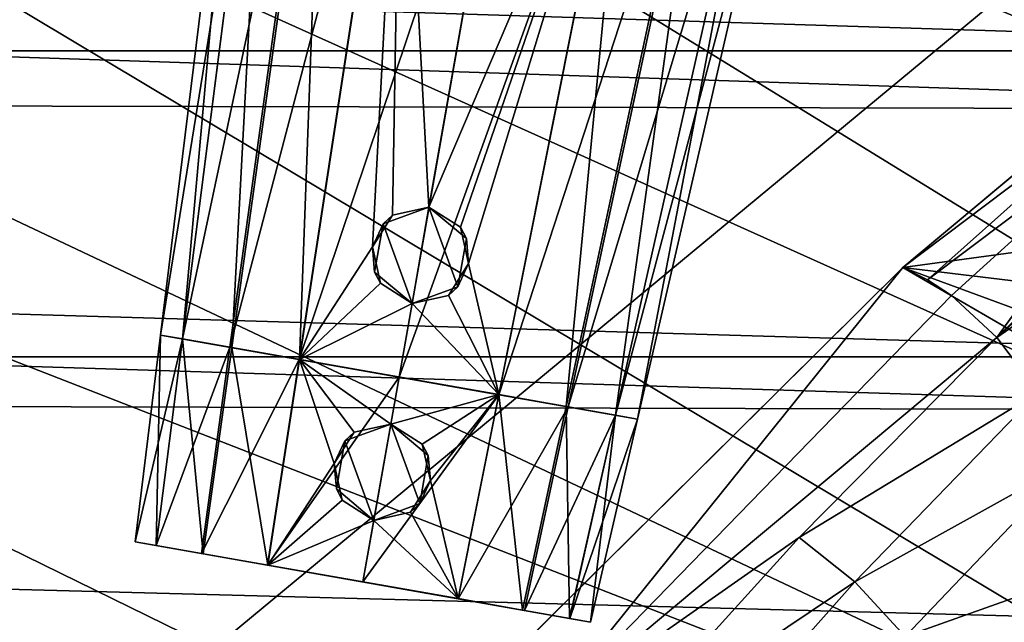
# Model space of a CAD drawing. Header units: metres. Extents: x -1004 to 0, y -708 to 0.
# Tile 95 of 123: x -204 to -123, y -155 to -106. Entities that reach past the tile are written whole.
import ezdxf

# ---------------------------------------------------------------- set-up
doc = ezdxf.new("R2010")
doc.units = ezdxf.units.M

msp = doc.modelspace()

# ---------------------------------------------------------------- linework, layer by layer
at = {"layer": 'top'}
for points in [[(-248.615372, -112.011162, 661.810242), (-192.610825, -87.446632, 662.452759), (-561.725708, -104.741089, 662.000549)], [(-248.615372, -112.011162, 661.810242), (-214.655594, -104.381912, 662.009888), (-192.610825, -87.446632, 662.452759)]]:
    msp.add_3dface(points, dxfattribs=at)
at = {"layer": 'top01'}
for points in [[(-131.362518, -126.032402, 661.173096), (-92.421669, -93.462975, 662.19281), (-92.553162, -93.56337, 628.322876)], [(-131.362518, -126.032402, 661.173096), (-73.810669, -118.203377, 662.680176), (-92.421669, -93.462975, 662.19281)], [(-131.362335, -126.032669, 628.322815), (-131.362518, -126.032402, 661.173096), (-92.553162, -93.56337, 628.322876)], [(-131.362335, -126.032669, 628.322815), (-92.553162, -93.56337, 628.322876), (-110.860413, -110.569427, 612.19751)], [(-90.030281, -98.677521, 579.972656), (-123.679367, -131.74115, 564.199707), (-109.442665, -112.06665, 596.109009)], [(-90.030281, -98.677521, 579.972656), (-89.343918, -101.169235, 563.981506), (-123.679367, -131.74115, 564.199707)], [(-89.343918, -101.169235, 563.981506), (-88.384567, -107.338272, 532.275879), (-123.679367, -131.74115, 564.199707)], [(-123.679367, -131.74115, 564.199707), (-88.384567, -107.338272, 532.275879), (-120.310997, -136.253616, 532.458923)], [(-129.359299, -127.036476, 612.237427), (-131.362335, -126.032669, 628.322815), (-110.860413, -110.569427, 612.19751)], [(-110.860413, -110.569427, 612.19751), (-109.442665, -112.06665, 596.109009), (-129.359299, -127.036476, 612.237427)], [(-109.442665, -112.06665, 596.109009), (-127.403709, -128.324387, 596.181824), (-129.359299, -127.036476, 612.237427)], [(-109.442665, -112.06665, 596.109009), (-123.679367, -131.74115, 564.199707), (-127.403709, -128.324387, 596.181824)], [(-131.362518, -126.032402, 661.173096), (-74.484612, -132.885864, 662.662537), (-73.810669, -118.203377, 662.680176)], [(-167.297272, -161.656906, 628.322815), (-167.226578, -161.581223, 660.234009), (-131.362335, -126.032669, 628.322815)], [(-131.362335, -126.032669, 628.322815), (-161.207809, -163.052963, 596.327454), (-167.297272, -161.656906, 628.322815)], [(-167.226578, -161.581223, 660.234009), (-131.362518, -126.032402, 661.173096), (-131.362335, -126.032669, 628.322815)], [(-69.684868, -161.822006, 662.788147), (-131.362518, -126.032402, 661.173096), (-167.226578, -161.581223, 660.234009)], [(-127.403709, -128.324387, 596.181824), (-161.207809, -163.052963, 596.327454), (-131.362335, -126.032669, 628.322815)], [(-69.684868, -161.822006, 662.788147), (-73.041176, -147.512085, 662.700317), (-131.362518, -126.032402, 661.173096)], [(-73.041176, -147.512085, 662.700317), (-74.484612, -132.885864, 662.662537), (-131.362518, -126.032402, 661.173096)], [(-129.359299, -127.036476, 612.237427), (-127.403709, -128.324387, 596.181824), (-131.362335, -126.032669, 628.322815)], [(-123.679367, -131.74115, 564.199707), (-161.207809, -163.052963, 596.327454), (-127.403709, -128.324387, 596.181824)], [(-161.207809, -163.052963, 596.327454), (-123.679367, -131.74115, 564.199707), (-139.850632, -148.10556, 564.308838)], [(-139.850632, -148.10556, 564.308838), (-123.679367, -131.74115, 564.199707), (-120.310997, -136.253616, 532.458923)], [(-120.310997, -136.253616, 532.458923), (-135.308334, -151.731903, 532.550476), (-139.850632, -148.10556, 564.308838)], [(-120.310997, -136.253616, 532.458923), (-117.47451, -141.835236, 501.049255), (-135.308334, -151.731903, 532.550476)], [(-117.47451, -141.835236, 501.049255), (-131.17894, -156.188416, 501.049255), (-135.308334, -151.731903, 532.550476)], [(-118.373405, -151.642166, 470.991943), (-131.17894, -156.188416, 501.049255), (-117.47451, -141.835236, 501.049255)], [(-155.316925, -165.149384, 564.417969), (-161.207809, -163.052963, 596.327454), (-139.850632, -148.10556, 564.308838)], [(-135.308334, -151.731903, 532.550476), (-155.316925, -165.149384, 564.417969), (-139.850632, -148.10556, 564.308838)], [(-135.308334, -151.731903, 532.550476), (-149.62262, -167.851547, 532.642029), (-155.316925, -165.149384, 564.417969)], [(-135.308334, -151.731903, 532.550476), (-131.17894, -156.188416, 501.049255), (-149.62262, -167.851547, 532.642029)], [(-128.405945, -171.552017, 442.875641), (-143.705566, -180.003922, 472.123138), (-118.373405, -151.642166, 470.991943)], [(-143.705566, -180.003922, 472.123138), (-131.17894, -156.188416, 501.049255), (-118.373405, -151.642166, 470.991943)], [(-116.972603, -159.508804, 441.937164), (-128.405945, -171.552017, 442.875641), (-118.373405, -151.642166, 470.991943)]]:
    msp.add_3dface(points, dxfattribs=at)
at = {"layer": 'top0123410'}
for points in [[(-61.497997, -80.844612, 2094.340576), (-942.551392, -80.844574, 2094.340576), (-71.917648, -108.310623, 2112.649414)], [(-942.551392, -80.844574, 2094.340576), (-932.131714, -108.310646, 2112.649414), (-71.917648, -108.310623, 2112.649414)], [(-929.595459, -111.251724, 2111.123535), (-939.832214, -84.262329, 2093.132324), (-75.315742, -113.109207, 2112.361572)], [(-939.832214, -84.262329, 2093.132324), (-64.764374, -86.017784, 2094.30249), (-75.315742, -113.109207, 2112.361572)], [(-71.917648, -108.310623, 2112.649414), (-932.131714, -108.310646, 2112.649414), (-85.591209, -133.342072, 2129.335449)], [(-932.131714, -108.310646, 2112.649414), (-918.45813, -133.342072, 2129.335449), (-85.591209, -133.342072, 2129.335449)], [(-916.262817, -135.652328, 2127.388916), (-929.595459, -111.251724, 2111.123535), (-89.123558, -137.687225, 2128.745361)], [(-929.595459, -111.251724, 2111.123535), (-75.315742, -113.109207, 2112.361572), (-89.123558, -137.687225, 2128.745361)], [(-85.591209, -133.342072, 2129.335449), (-918.45813, -133.342072, 2129.335449), (-102.249931, -155.053757, 2143.80835)], [(-918.45813, -133.342072, 2129.335449), (-121.211586, -172.413788, 2155.380371), (-102.249931, -155.053757, 2143.80835)], [(-918.45813, -133.342072, 2129.335449), (-901.799438, -155.053757, 2143.80835), (-121.211586, -172.413788, 2155.380371)], [(-899.966553, -156.892273, 2141.547363), (-916.262817, -135.652328, 2127.388916), (-124.236923, -175.058105, 2153.656738)], [(-124.236923, -175.058105, 2153.656738), (-916.262817, -135.652328, 2127.388916), (-105.679428, -158.615219, 2142.695801)], [(-916.262817, -135.652328, 2127.388916), (-89.123558, -137.687225, 2128.745361), (-105.679428, -158.615219, 2142.695801)]]:
    msp.add_3dface(points, dxfattribs=at)
at = {"layer": 'top0123425'}
for points in [[(-192.076599, -131.548752, 1328.066895), (-185.364151, -76.880295, 1328.067871), (-183.309067, -77.242661, 1318.556641)], [(-192.076599, -131.548752, 1328.066895), (-190.278793, -131.865738, 1336.363525), (-185.364151, -76.880295, 1328.067871)], [(-190.287384, -131.864227, 1319.77478), (-192.076599, -131.548752, 1328.066895), (-183.309067, -77.242661, 1318.556641)], [(-190.287384, -131.864227, 1319.77478), (-183.309067, -77.242661, 1318.556641), (-178.876572, -78.024231, 1312.077271)], [(-190.278793, -131.865738, 1336.363525), (-183.299286, -77.244392, 1337.584229), (-185.364151, -76.880295, 1328.067871)], [(-190.278793, -131.865738, 1336.363525), (-186.253723, -132.57547, 1342.172485), (-183.299286, -77.244392, 1337.584229)], [(-186.253723, -132.57547, 1342.172485), (-178.683365, -78.058304, 1344.237305), (-183.299286, -77.244392, 1337.584229)], [(-186.408905, -132.548111, 1314.10376), (-190.287384, -131.864227, 1319.77478), (-178.876572, -78.024231, 1312.077271)], [(-186.408905, -132.548111, 1314.10376), (-178.876572, -78.024231, 1312.077271), (-172.396545, -79.16684, 1307.469971)], [(-186.253723, -132.57547, 1342.172485), (-180.728271, -133.549759, 1346.046143), (-178.683365, -78.058304, 1344.237305)], [(-180.728271, -133.549759, 1346.046143), (-172.37529, -79.170586, 1348.659424), (-178.683365, -78.058304, 1344.237305)], [(-180.746933, -133.546463, 1310.082031), (-186.408905, -132.548111, 1314.10376), (-172.396545, -79.16684, 1307.469971)], [(-180.746933, -133.546463, 1310.082031), (-172.396545, -79.16684, 1307.469971), (-163.027252, -80.818893, 1305.378174)], [(-180.728271, -133.549759, 1346.046143), (-174.758865, -124.327812, 1347.991821), (-172.37529, -79.170586, 1348.659424)], [(-174.758865, -124.327812, 1347.991821), (-173.114243, -121.758919, 1348.340698), (-172.37529, -79.170586, 1348.659424)], [(-172.37529, -79.170586, 1348.659424), (-173.114243, -121.758919, 1348.340698), (-170.129578, -121.098206, 1348.597412)], [(-170.129578, -121.098206, 1348.597412), (-163.027252, -80.818893, 1350.741211), (-172.37529, -79.170586, 1348.659424)], [(-172.578506, -134.986786, 1308.260864), (-180.746933, -133.546463, 1310.082031), (-163.027252, -80.818893, 1305.378174)], [(-163.027252, -80.818893, 1305.378174), (-153.657959, -82.470955, 1307.469971), (-172.578506, -134.986786, 1308.260864)], [(-163.027252, -80.818893, 1350.741211), (-170.129578, -121.098206, 1348.597412), (-153.679214, -82.467209, 1348.659424)], [(-153.657959, -82.470955, 1307.469971), (-164.41008, -136.427094, 1310.082031), (-172.578506, -134.986786, 1308.260864)], [(-170.129578, -121.098206, 1348.597412), (-167.550873, -122.739853, 1348.340576), (-153.679214, -82.467209, 1348.659424)], [(-153.679214, -82.467209, 1348.659424), (-167.550873, -122.739853, 1348.340576), (-166.884399, -125.716255, 1347.992065)], [(-153.679214, -82.467209, 1348.659424), (-166.884399, -125.716255, 1347.992065), (-164.428757, -136.423798, 1346.046143)], [(-153.679214, -82.467209, 1348.659424), (-164.428757, -136.423798, 1346.046143), (-158.903305, -137.398087, 1342.172485)], [(-153.657959, -82.470955, 1307.469971), (-147.177933, -83.613556, 1312.077271), (-164.41008, -136.427094, 1310.082031)], [(-147.37114, -83.579491, 1344.237305), (-153.679214, -82.467209, 1348.659424), (-158.903305, -137.398087, 1342.172485)], [(-147.177933, -83.613556, 1312.077271), (-158.748123, -137.425461, 1314.10376), (-164.41008, -136.427094, 1310.082031)], [(-147.37114, -83.579491, 1344.237305), (-158.903305, -137.398087, 1342.172485), (-154.87822, -138.107819, 1336.363525)], [(-147.177933, -83.613556, 1312.077271), (-142.745438, -84.395126, 1318.556641), (-158.748123, -137.425461, 1314.10376)], [(-142.755219, -84.393402, 1337.584229), (-147.37114, -83.579491, 1344.237305), (-154.87822, -138.107819, 1336.363525)], [(-142.745438, -84.395126, 1318.556641), (-154.869644, -138.109329, 1319.77478), (-158.748123, -137.425461, 1314.10376)], [(-142.755219, -84.393402, 1337.584229), (-154.87822, -138.107819, 1336.363525), (-153.080429, -138.42482, 1328.066895)], [(-142.745438, -84.395126, 1318.556641), (-140.690353, -84.757492, 1328.067871), (-154.869644, -138.109329, 1319.77478)], [(-140.690353, -84.757492, 1328.067871), (-142.755219, -84.393402, 1337.584229), (-153.080429, -138.42482, 1328.066895)], [(-140.690353, -84.757492, 1328.067871), (-153.080429, -138.42482, 1328.066895), (-154.869644, -138.109329, 1319.77478)], [(-173.886642, -122.46566, 1363.318481), (-170.129578, -121.098198, 1363.318481), (-173.114243, -121.758919, 1348.340698)], [(-170.129578, -121.098198, 1363.318481), (-173.886642, -122.46566, 1363.318481), (-171.518143, -128.973099, 1363.318481)], [(-173.114243, -121.758919, 1348.340698), (-170.129578, -121.098198, 1363.318481), (-170.129578, -121.098206, 1348.597412)], [(-167.761063, -127.605637, 1363.318481), (-170.129578, -121.098198, 1363.318481), (-171.518143, -128.973099, 1363.318481)], [(-167.550873, -122.739853, 1348.340576), (-170.129578, -121.098198, 1363.318481), (-167.066788, -123.668182, 1363.318481)], [(-167.550873, -122.739853, 1348.340576), (-170.129578, -121.098206, 1348.597412), (-170.129578, -121.098198, 1363.318481)], [(-167.761063, -127.605637, 1363.318481), (-167.066788, -123.668182, 1363.318481), (-170.129578, -121.098198, 1363.318481)], [(-174.758865, -124.327812, 1347.991821), (-173.886642, -122.46566, 1363.318481), (-173.114243, -121.758919, 1348.340698)], [(-174.580933, -126.403107, 1363.318481), (-173.886642, -122.46566, 1363.318481), (-174.758865, -124.327812, 1347.991821)], [(-171.518143, -128.973099, 1363.318481), (-173.886642, -122.46566, 1363.318481), (-174.580933, -126.403107, 1363.318481)], [(-166.884399, -125.716255, 1347.992065), (-167.550873, -122.739853, 1348.340576), (-167.066788, -123.668182, 1363.318481)], [(-166.884399, -125.716255, 1347.992065), (-167.066788, -123.668182, 1363.318481), (-167.761063, -127.605637, 1363.318481)], [(-180.728271, -133.549759, 1346.046143), (-174.102493, -127.323738, 1348.040527), (-174.758865, -124.327812, 1347.991821)], [(-174.102493, -127.323738, 1348.040527), (-174.580933, -126.403107, 1363.318481), (-174.758865, -124.327812, 1347.991821)], [(-171.518143, -128.973099, 1363.318481), (-174.580933, -126.403107, 1363.318481), (-174.102493, -127.323738, 1348.040527)], [(-166.884399, -125.716255, 1347.992065), (-168.525513, -128.307114, 1348.040527), (-164.428757, -136.423798, 1346.046143)], [(-168.525513, -128.307114, 1348.040527), (-166.884399, -125.716255, 1347.992065), (-167.761063, -127.605637, 1363.318481)], [(-171.518143, -128.973099, 1348.178589), (-174.102493, -127.323738, 1348.040527), (-180.728271, -133.549759, 1346.046143)], [(-171.518143, -128.973099, 1348.178589), (-171.518143, -128.973099, 1363.318481), (-174.102493, -127.323738, 1348.040527)], [(-168.525513, -128.307114, 1348.040527), (-167.761063, -127.605637, 1363.318481), (-171.518143, -128.973099, 1363.318481)], [(-164.428757, -136.423798, 1346.046143), (-168.525513, -128.307114, 1348.040527), (-171.518143, -128.973099, 1348.178589)], [(-171.518143, -128.973099, 1348.178589), (-168.525513, -128.307114, 1348.040527), (-171.518143, -128.973099, 1363.318481)], [(-172.578506, -134.986786, 1347.858521), (-171.518143, -128.973099, 1348.178589), (-180.728271, -133.549759, 1346.046143)], [(-171.518143, -128.973099, 1348.178589), (-172.578506, -134.986786, 1347.858521), (-164.428757, -136.423798, 1346.046143)], [(-190.287384, -131.864227, 1319.77478), (-153.080429, -138.42482, 1328.066895), (-192.076599, -131.548752, 1328.066895)], [(-153.080429, -138.42482, 1328.066895), (-154.87822, -138.107819, 1336.363525), (-192.076599, -131.548752, 1328.066895)], [(-192.076599, -131.548752, 1328.066895), (-154.87822, -138.107819, 1336.363525), (-190.278793, -131.865738, 1336.363525)], [(-186.408905, -132.548111, 1314.10376), (-154.869644, -138.109329, 1319.77478), (-190.287384, -131.864227, 1319.77478)], [(-154.869644, -138.109329, 1319.77478), (-153.080429, -138.42482, 1328.066895), (-190.287384, -131.864227, 1319.77478)], [(-154.87822, -138.107819, 1336.363525), (-158.903305, -137.398087, 1342.172485), (-190.278793, -131.865738, 1336.363525)], [(-190.278793, -131.865738, 1336.363525), (-158.903305, -137.398087, 1342.172485), (-186.253723, -132.57547, 1342.172485)], [(-180.746933, -133.546463, 1310.082031), (-158.748123, -137.425461, 1314.10376), (-186.408905, -132.548111, 1314.10376)], [(-158.748123, -137.425461, 1314.10376), (-154.869644, -138.109329, 1319.77478), (-186.408905, -132.548111, 1314.10376)], [(-158.903305, -137.398087, 1342.172485), (-164.428757, -136.423798, 1346.046143), (-186.253723, -132.57547, 1342.172485)], [(-186.253723, -132.57547, 1342.172485), (-164.428757, -136.423798, 1346.046143), (-180.728271, -133.549759, 1346.046143)], [(-172.578506, -134.986786, 1308.260864), (-164.41008, -136.427094, 1310.082031), (-180.746933, -133.546463, 1310.082031)], [(-164.41008, -136.427094, 1310.082031), (-158.748123, -137.425461, 1314.10376), (-180.746933, -133.546463, 1310.082031)], [(-164.428757, -136.423798, 1346.046143), (-172.578506, -134.986786, 1347.858521), (-180.728271, -133.549759, 1346.046143)]]:
    msp.add_3dface(points, dxfattribs=at)
at = {"layer": 'top0123426'}
for points in [[(-192.076584, -131.548721, 1428.066895), (-185.364151, -76.880295, 1428.067871), (-183.309067, -77.242661, 1418.556641)], [(-192.076584, -131.548721, 1428.066895), (-190.278793, -131.865723, 1436.363525), (-185.364151, -76.880295, 1428.067871)], [(-190.287384, -131.864212, 1419.77478), (-192.076584, -131.548721, 1428.066895), (-183.309067, -77.242661, 1418.556641)], [(-190.287384, -131.864212, 1419.77478), (-183.309067, -77.242661, 1418.556641), (-178.876572, -78.024231, 1412.077271)], [(-190.278793, -131.865723, 1436.363525), (-183.299286, -77.244392, 1437.584229), (-185.364151, -76.880295, 1428.067871)], [(-190.278793, -131.865723, 1436.363525), (-186.253723, -132.575455, 1442.172485), (-183.299286, -77.244392, 1437.584229)], [(-186.253723, -132.575455, 1442.172485), (-178.683365, -78.058304, 1444.237305), (-183.299286, -77.244392, 1437.584229)], [(-186.408905, -132.54808, 1414.10376), (-190.287384, -131.864212, 1419.77478), (-178.876572, -78.024231, 1412.077271)], [(-186.408905, -132.54808, 1414.10376), (-178.876572, -78.024231, 1412.077271), (-172.396545, -79.16684, 1407.469971)], [(-186.253723, -132.575455, 1442.172485), (-180.728256, -133.549744, 1446.046143), (-178.683365, -78.058304, 1444.237305)], [(-180.728256, -133.549744, 1446.046143), (-172.37529, -79.170586, 1448.659424), (-178.683365, -78.058304, 1444.237305)], [(-180.746933, -133.546448, 1410.082031), (-186.408905, -132.54808, 1414.10376), (-172.396545, -79.16684, 1407.469971)], [(-180.746933, -133.546448, 1410.082031), (-172.396545, -79.16684, 1407.469971), (-163.027252, -80.818893, 1405.378174)], [(-180.728256, -133.549744, 1446.046143), (-174.758865, -124.327789, 1447.991821), (-172.37529, -79.170586, 1448.659424)], [(-174.758865, -124.327789, 1447.991821), (-173.114227, -121.758896, 1448.340698), (-172.37529, -79.170586, 1448.659424)], [(-172.37529, -79.170586, 1448.659424), (-173.114227, -121.758896, 1448.340698), (-170.129654, -121.098595, 1448.597656)], [(-170.129654, -121.098595, 1448.597656), (-163.027252, -80.818893, 1450.741211), (-172.37529, -79.170586, 1448.659424)], [(-172.578506, -134.986755, 1408.260864), (-180.746933, -133.546448, 1410.082031), (-163.027252, -80.818893, 1405.378174)], [(-163.027252, -80.818893, 1405.378174), (-153.657959, -82.470955, 1407.469971), (-172.578506, -134.986755, 1408.260864)], [(-163.027252, -80.818893, 1450.741211), (-170.129654, -121.098595, 1448.597656), (-153.679214, -82.467209, 1448.659424)], [(-153.657959, -82.470955, 1407.469971), (-164.41008, -136.427078, 1410.082031), (-172.578506, -134.986755, 1408.260864)], [(-170.129654, -121.098595, 1448.597656), (-167.550873, -122.739822, 1448.340576), (-153.679214, -82.467209, 1448.659424)], [(-153.679214, -82.467209, 1448.659424), (-167.550873, -122.739822, 1448.340576), (-166.884399, -125.716225, 1447.992065)], [(-153.679214, -82.467209, 1448.659424), (-166.884399, -125.716225, 1447.992065), (-164.428757, -136.423782, 1446.046143)], [(-153.679214, -82.467209, 1448.659424), (-164.428757, -136.423782, 1446.046143), (-158.90329, -137.398071, 1442.172485)], [(-153.657959, -82.470955, 1407.469971), (-147.177933, -83.613556, 1412.077271), (-164.41008, -136.427078, 1410.082031)], [(-147.37114, -83.579491, 1444.237305), (-153.679214, -82.467209, 1448.659424), (-158.90329, -137.398071, 1442.172485)], [(-147.177933, -83.613556, 1412.077271), (-158.748108, -137.42543, 1414.10376), (-164.41008, -136.427078, 1410.082031)], [(-147.37114, -83.579491, 1444.237305), (-158.90329, -137.398071, 1442.172485), (-154.87822, -138.107803, 1436.363525)], [(-147.177933, -83.613556, 1412.077271), (-142.745438, -84.395126, 1418.556641), (-158.748108, -137.42543, 1414.10376)], [(-142.755219, -84.393402, 1437.584229), (-147.37114, -83.579491, 1444.237305), (-154.87822, -138.107803, 1436.363525)], [(-142.745438, -84.395126, 1418.556641), (-154.869629, -138.109314, 1419.77478), (-158.748108, -137.42543, 1414.10376)], [(-142.755219, -84.393402, 1437.584229), (-154.87822, -138.107803, 1436.363525), (-153.080429, -138.424789, 1428.066895)], [(-142.745438, -84.395126, 1418.556641), (-140.690353, -84.757492, 1428.067871), (-154.869629, -138.109314, 1419.77478)], [(-140.690353, -84.757492, 1428.067871), (-142.755219, -84.393402, 1437.584229), (-153.080429, -138.424789, 1428.066895)], [(-140.690353, -84.757492, 1428.067871), (-153.080429, -138.424789, 1428.066895), (-154.869629, -138.109314, 1419.77478)], [(-173.886642, -122.465637, 1463.318481), (-170.129578, -121.098175, 1463.318481), (-173.114227, -121.758896, 1448.340698)], [(-170.129578, -121.098175, 1463.318481), (-173.886642, -122.465637, 1463.318481), (-171.518127, -128.973068, 1463.318481)], [(-173.114227, -121.758896, 1448.340698), (-170.129578, -121.098175, 1463.318481), (-170.129654, -121.098595, 1448.597656)], [(-167.761063, -127.605606, 1463.318481), (-170.129578, -121.098175, 1463.318481), (-171.518127, -128.973068, 1463.318481)], [(-167.550873, -122.739822, 1448.340576), (-170.129654, -121.098595, 1448.597656), (-170.129578, -121.098175, 1463.318481)], [(-167.550873, -122.739822, 1448.340576), (-170.129578, -121.098175, 1463.318481), (-167.066788, -123.668159, 1463.318481)], [(-167.761063, -127.605606, 1463.318481), (-167.066788, -123.668159, 1463.318481), (-170.129578, -121.098175, 1463.318481)], [(-174.758865, -124.327789, 1447.991821), (-173.886642, -122.465637, 1463.318481), (-173.114227, -121.758896, 1448.340698)], [(-174.580917, -126.403084, 1463.318481), (-173.886642, -122.465637, 1463.318481), (-174.758865, -124.327789, 1447.991821)], [(-171.518127, -128.973068, 1463.318481), (-173.886642, -122.465637, 1463.318481), (-174.580917, -126.403084, 1463.318481)], [(-166.884399, -125.716225, 1447.992065), (-167.550873, -122.739822, 1448.340576), (-167.066788, -123.668159, 1463.318481)], [(-166.884399, -125.716225, 1447.992065), (-167.066788, -123.668159, 1463.318481), (-167.761063, -127.605606, 1463.318481)], [(-180.728256, -133.549744, 1446.046143), (-174.102493, -127.323715, 1448.040527), (-174.758865, -124.327789, 1447.991821)], [(-174.102493, -127.323715, 1448.040527), (-174.580917, -126.403084, 1463.318481), (-174.758865, -124.327789, 1447.991821)], [(-171.518127, -128.973068, 1463.318481), (-174.580917, -126.403084, 1463.318481), (-174.102493, -127.323715, 1448.040527)], [(-166.884399, -125.716225, 1447.992065), (-168.525513, -128.307098, 1448.040527), (-164.428757, -136.423782, 1446.046143)], [(-168.525513, -128.307098, 1448.040527), (-166.884399, -125.716225, 1447.992065), (-167.761063, -127.605606, 1463.318481)], [(-171.518127, -128.973068, 1448.178589), (-174.102493, -127.323715, 1448.040527), (-180.728256, -133.549744, 1446.046143)], [(-171.518127, -128.973068, 1448.178589), (-171.518127, -128.973068, 1463.318481), (-174.102493, -127.323715, 1448.040527)], [(-168.525513, -128.307098, 1448.040527), (-167.761063, -127.605606, 1463.318481), (-171.518127, -128.973068, 1463.318481)], [(-164.428757, -136.423782, 1446.046143), (-168.525513, -128.307098, 1448.040527), (-171.518127, -128.973068, 1448.178589)], [(-171.518127, -128.973068, 1448.178589), (-168.525513, -128.307098, 1448.040527), (-171.518127, -128.973068, 1463.318481)], [(-172.578506, -134.986755, 1447.858521), (-171.518127, -128.973068, 1448.178589), (-180.728256, -133.549744, 1446.046143)], [(-171.518127, -128.973068, 1448.178589), (-172.578506, -134.986755, 1447.858521), (-164.428757, -136.423782, 1446.046143)], [(-154.869629, -138.109314, 1419.77478), (-192.076584, -131.548721, 1428.066895), (-190.287384, -131.864212, 1419.77478)], [(-154.869629, -138.109314, 1419.77478), (-153.080429, -138.424789, 1428.066895), (-192.076584, -131.548721, 1428.066895)], [(-153.080429, -138.424789, 1428.066895), (-190.278793, -131.865723, 1436.363525), (-192.076584, -131.548721, 1428.066895)], [(-158.748108, -137.42543, 1414.10376), (-190.287384, -131.864212, 1419.77478), (-186.408905, -132.54808, 1414.10376)], [(-158.748108, -137.42543, 1414.10376), (-154.869629, -138.109314, 1419.77478), (-190.287384, -131.864212, 1419.77478)], [(-153.080429, -138.424789, 1428.066895), (-154.87822, -138.107803, 1436.363525), (-190.278793, -131.865723, 1436.363525)], [(-154.87822, -138.107803, 1436.363525), (-186.253723, -132.575455, 1442.172485), (-190.278793, -131.865723, 1436.363525)], [(-164.41008, -136.427078, 1410.082031), (-186.408905, -132.54808, 1414.10376), (-180.746933, -133.546448, 1410.082031)], [(-164.41008, -136.427078, 1410.082031), (-158.748108, -137.42543, 1414.10376), (-186.408905, -132.54808, 1414.10376)], [(-154.87822, -138.107803, 1436.363525), (-158.90329, -137.398071, 1442.172485), (-186.253723, -132.575455, 1442.172485)], [(-158.90329, -137.398071, 1442.172485), (-180.728256, -133.549744, 1446.046143), (-186.253723, -132.575455, 1442.172485)], [(-172.578506, -134.986755, 1408.260864), (-164.41008, -136.427078, 1410.082031), (-180.746933, -133.546448, 1410.082031)], [(-158.90329, -137.398071, 1442.172485), (-164.428757, -136.423782, 1446.046143), (-180.728256, -133.549744, 1446.046143)], [(-164.428757, -136.423782, 1446.046143), (-172.578506, -134.986755, 1447.858521), (-180.728256, -133.549744, 1446.046143)]]:
    msp.add_3dface(points, dxfattribs=at)
at = {"layer": 'top0123427'}
for points in [[(-194.151215, -148.44519, 1328.066895), (-192.076599, -131.548752, 1328.067261), (-190.287552, -131.864197, 1319.775146)], [(-194.151215, -148.44519, 1328.066895), (-192.435715, -148.747681, 1335.986816), (-192.076599, -131.548752, 1328.067261)], [(-192.444336, -148.746155, 1320.151489), (-194.151215, -148.44519, 1328.066895), (-190.287552, -131.864197, 1319.775146)], [(-192.444336, -148.746155, 1320.151489), (-190.287552, -131.864197, 1319.775146), (-186.410812, -132.547775, 1314.105713)], [(-192.435715, -148.747681, 1335.986816), (-190.278549, -131.865784, 1336.364136), (-192.076599, -131.548752, 1328.067261)], [(-192.435715, -148.747681, 1335.986816), (-188.589035, -149.425949, 1341.538696), (-190.278549, -131.865784, 1336.364136)], [(-190.287552, -131.864197, 1319.775146), (-192.076599, -131.548752, 1328.067261), (-153.080429, -138.42482, 1328.067261)], [(-192.076599, -131.548752, 1328.067261), (-154.878479, -138.107773, 1336.364136), (-153.080429, -138.42482, 1328.067261)], [(-192.076599, -131.548752, 1328.067261), (-190.278549, -131.865784, 1336.364136), (-154.878479, -138.107773, 1336.364136)], [(-186.410812, -132.547775, 1314.105713), (-190.287552, -131.864197, 1319.775146), (-154.869476, -138.10936, 1319.775146)], [(-190.287552, -131.864197, 1319.775146), (-153.080429, -138.42482, 1328.067261), (-154.869476, -138.10936, 1319.775146)], [(-188.589035, -149.425949, 1341.538696), (-186.249252, -132.576263, 1342.17688), (-190.278549, -131.865784, 1336.364136)], [(-190.278549, -131.865784, 1336.364136), (-158.907776, -137.397308, 1342.17688), (-154.878479, -138.107773, 1336.364136)], [(-190.278549, -131.865784, 1336.364136), (-186.249252, -132.576263, 1342.17688), (-158.907776, -137.397308, 1342.17688)], [(-188.738907, -149.399521, 1314.732056), (-192.444336, -148.746155, 1320.151489), (-186.410812, -132.547775, 1314.105713)], [(-188.738907, -149.399521, 1314.732056), (-186.410812, -132.547775, 1314.105713), (-180.74704, -133.546448, 1310.082031)], [(-188.589035, -149.425949, 1341.538696), (-183.309158, -150.356934, 1345.23877), (-186.249252, -132.576263, 1342.17688)], [(-180.74704, -133.546448, 1310.082031), (-186.410812, -132.547775, 1314.105713), (-158.746201, -137.425797, 1314.105713)], [(-186.410812, -132.547775, 1314.105713), (-154.869476, -138.10936, 1319.775146), (-158.746201, -137.425797, 1314.105713)], [(-183.309158, -150.356934, 1345.23877), (-180.727448, -133.549911, 1346.046509), (-186.249252, -132.576263, 1342.17688)], [(-186.249252, -132.576263, 1342.17688), (-164.429581, -136.42366, 1346.046509), (-158.907776, -137.397308, 1342.17688)], [(-186.249252, -132.576263, 1342.17688), (-180.727448, -133.549911, 1346.046509), (-164.429581, -136.42366, 1346.046509)], [(-183.327911, -150.353622, 1310.889404), (-188.738907, -149.399521, 1314.732056), (-180.74704, -133.546448, 1310.082031)], [(-183.327911, -150.353622, 1310.889404), (-180.74704, -133.546448, 1310.082031), (-172.578506, -134.986786, 1308.260864)], [(-183.309158, -150.356934, 1345.23877), (-177.884445, -142.05368, 1347.028809), (-180.727448, -133.549911, 1346.046509)], [(-172.578506, -134.986786, 1308.260864), (-180.74704, -133.546448, 1310.082031), (-164.409988, -136.427109, 1310.082031)], [(-180.74704, -133.546448, 1310.082031), (-158.746201, -137.425797, 1314.105713), (-164.409988, -136.427109, 1310.082031)], [(-177.884445, -142.05368, 1347.028809), (-176.239883, -139.485168, 1347.387817), (-180.727448, -133.549911, 1346.046509)], [(-180.727448, -133.549911, 1346.046509), (-176.239883, -139.485168, 1347.387817), (-173.255325, -138.825195, 1347.654297)], [(-173.255325, -138.825195, 1347.654297), (-172.578506, -134.986786, 1347.858521), (-180.727448, -133.549911, 1346.046509)], [(-180.727448, -133.549911, 1346.046509), (-172.578506, -134.986786, 1347.858521), (-164.429581, -136.42366, 1346.046509)], [(-175.530533, -151.728516, 1309.151733), (-183.327911, -150.353622, 1310.889404), (-172.578506, -134.986786, 1308.260864)], [(-172.578506, -134.986786, 1308.260864), (-164.409988, -136.427109, 1310.082031), (-175.530533, -151.728516, 1309.151733)], [(-172.578506, -134.986786, 1347.858521), (-173.255325, -138.825195, 1347.654297), (-164.429581, -136.42366, 1346.046509)], [(-164.409988, -136.427109, 1310.082031), (-167.733154, -153.103409, 1310.889404), (-175.530533, -151.728516, 1309.151733)], [(-173.255325, -138.825195, 1347.654297), (-170.676758, -140.466217, 1347.387695), (-164.429581, -136.42366, 1346.046509)], [(-164.429581, -136.42366, 1346.046509), (-170.676758, -140.466217, 1347.387695), (-170.009781, -143.442154, 1347.028931)], [(-164.429581, -136.42366, 1346.046509), (-170.009781, -143.442154, 1347.028931), (-167.751907, -153.100098, 1345.23877)], [(-164.429581, -136.42366, 1346.046509), (-167.751907, -153.100098, 1345.23877), (-162.472031, -154.031082, 1341.538696)], [(-164.409988, -136.427109, 1310.082031), (-158.746201, -137.425797, 1314.105713), (-167.733154, -153.103409, 1310.889404)], [(-158.907776, -137.397308, 1342.17688), (-164.429581, -136.42366, 1346.046509), (-162.472031, -154.031082, 1341.538696)], [(-158.746201, -137.425797, 1314.105713), (-162.322159, -154.05751, 1314.732056), (-167.733154, -153.103409, 1310.889404)], [(-158.907776, -137.397308, 1342.17688), (-162.472031, -154.031082, 1341.538696), (-158.625351, -154.709351, 1335.986816)], [(-158.746201, -137.425797, 1314.105713), (-154.869476, -138.10936, 1319.775146), (-162.322159, -154.05751, 1314.732056)], [(-154.878479, -138.107773, 1336.364136), (-158.907776, -137.397308, 1342.17688), (-158.625351, -154.709351, 1335.986816)], [(-154.869476, -138.10936, 1319.775146), (-158.61673, -154.710876, 1320.151489), (-162.322159, -154.05751, 1314.732056)], [(-154.878479, -138.107773, 1336.364136), (-158.625351, -154.709351, 1335.986816), (-156.909851, -155.011841, 1328.066895)], [(-154.869476, -138.10936, 1319.775146), (-153.080429, -138.42482, 1328.067261), (-158.61673, -154.710876, 1320.151489)], [(-153.080429, -138.42482, 1328.067261), (-156.909851, -155.011841, 1328.066895), (-158.61673, -154.710876, 1320.151489)], [(-153.080429, -138.42482, 1328.067261), (-154.878479, -138.107773, 1336.364136), (-156.909851, -155.011841, 1328.066895)], [(-177.012314, -140.1922, 1357.318481), (-173.255249, -138.824738, 1357.318481), (-176.239883, -139.485168, 1347.387817)], [(-173.255249, -138.824738, 1357.318481), (-177.012314, -140.1922, 1357.318481), (-174.643799, -146.699631, 1357.318481)], [(-176.239883, -139.485168, 1347.387817), (-173.255249, -138.824738, 1357.318481), (-173.255325, -138.825195, 1347.654297)], [(-170.886734, -145.332169, 1357.318481), (-173.255249, -138.824738, 1357.318481), (-174.643799, -146.699631, 1357.318481)], [(-170.676758, -140.466217, 1347.387695), (-173.255325, -138.825195, 1347.654297), (-173.255249, -138.824738, 1357.318481)], [(-170.676758, -140.466217, 1347.387695), (-173.255249, -138.824738, 1357.318481), (-170.192459, -141.39473, 1357.318481)], [(-170.886734, -145.332169, 1357.318481), (-170.192459, -141.39473, 1357.318481), (-173.255249, -138.824738, 1357.318481)], [(-177.884445, -142.05368, 1347.028809), (-177.012314, -140.1922, 1357.318481), (-176.239883, -139.485168, 1347.387817)], [(-177.706589, -144.129654, 1357.318481), (-177.012314, -140.1922, 1357.318481), (-177.884445, -142.05368, 1347.028809)], [(-174.643799, -146.699631, 1357.318481), (-177.012314, -140.1922, 1357.318481), (-177.706589, -144.129654, 1357.318481)], [(-170.009781, -143.442154, 1347.028931), (-170.676758, -140.466217, 1347.387695), (-170.192459, -141.39473, 1357.318481)], [(-170.009781, -143.442154, 1347.028931), (-170.192459, -141.39473, 1357.318481), (-170.886734, -145.332169, 1357.318481)], [(-183.309158, -150.356934, 1345.23877), (-177.228302, -145.050095, 1347.08728), (-177.884445, -142.05368, 1347.028809)], [(-177.228302, -145.050095, 1347.08728), (-177.706589, -144.129654, 1357.318481), (-177.884445, -142.05368, 1347.028809)], [(-174.643799, -146.699631, 1357.318481), (-177.706589, -144.129654, 1357.318481), (-177.228302, -145.050095, 1347.08728)], [(-170.009781, -143.442154, 1347.028931), (-171.650955, -146.033569, 1347.08728), (-167.751907, -153.100098, 1345.23877)], [(-171.650955, -146.033569, 1347.08728), (-170.009781, -143.442154, 1347.028931), (-170.886734, -145.332169, 1357.318481)], [(-174.643799, -146.699646, 1347.235229), (-177.228302, -145.050095, 1347.08728), (-183.309158, -150.356934, 1345.23877)], [(-174.643799, -146.699646, 1347.235229), (-174.643799, -146.699631, 1357.318481), (-177.228302, -145.050095, 1347.08728)], [(-171.650955, -146.033569, 1347.08728), (-170.886734, -145.332169, 1357.318481), (-174.643799, -146.699631, 1357.318481)], [(-167.751907, -153.100098, 1345.23877), (-171.650955, -146.033569, 1347.08728), (-174.643799, -146.699646, 1347.235229)], [(-174.643799, -146.699646, 1347.235229), (-171.650955, -146.033569, 1347.08728), (-174.643799, -146.699631, 1357.318481)], [(-175.530533, -151.728516, 1346.967651), (-174.643799, -146.699646, 1347.235229), (-183.309158, -150.356934, 1345.23877)], [(-174.643799, -146.699646, 1347.235229), (-175.530533, -151.728516, 1346.967651), (-167.751907, -153.100098, 1345.23877)], [(-158.61673, -154.710876, 1320.151489), (-194.151215, -148.44519, 1328.066895), (-192.444336, -148.746155, 1320.151489)], [(-158.61673, -154.710876, 1320.151489), (-156.909851, -155.011841, 1328.066895), (-194.151215, -148.44519, 1328.066895)], [(-156.909851, -155.011841, 1328.066895), (-192.435715, -148.747681, 1335.986816), (-194.151215, -148.44519, 1328.066895)], [(-162.322159, -154.05751, 1314.732056), (-192.444336, -148.746155, 1320.151489), (-188.738907, -149.399521, 1314.732056)], [(-162.322159, -154.05751, 1314.732056), (-158.61673, -154.710876, 1320.151489), (-192.444336, -148.746155, 1320.151489)], [(-156.909851, -155.011841, 1328.066895), (-158.625351, -154.709351, 1335.986816), (-192.435715, -148.747681, 1335.986816)], [(-158.625351, -154.709351, 1335.986816), (-188.589035, -149.425949, 1341.538696), (-192.435715, -148.747681, 1335.986816)], [(-167.733154, -153.103409, 1310.889404), (-188.738907, -149.399521, 1314.732056), (-183.327911, -150.353622, 1310.889404)], [(-167.733154, -153.103409, 1310.889404), (-162.322159, -154.05751, 1314.732056), (-188.738907, -149.399521, 1314.732056)], [(-158.625351, -154.709351, 1335.986816), (-162.472031, -154.031082, 1341.538696), (-188.589035, -149.425949, 1341.538696)], [(-162.472031, -154.031082, 1341.538696), (-183.309158, -150.356934, 1345.23877), (-188.589035, -149.425949, 1341.538696)], [(-175.530533, -151.728516, 1309.151733), (-167.733154, -153.103409, 1310.889404), (-183.327911, -150.353622, 1310.889404)], [(-162.472031, -154.031082, 1341.538696), (-167.751907, -153.100098, 1345.23877), (-183.309158, -150.356934, 1345.23877)], [(-167.751907, -153.100098, 1345.23877), (-175.530533, -151.728516, 1346.967651), (-183.309158, -150.356934, 1345.23877)]]:
    msp.add_3dface(points, dxfattribs=at)
at = {"layer": 'top0123459'}
for points in [[(-10, -10, 90), (-787.024658, -653.266907, 90), (-994.049377, -10, 90)], [(-217.024689, -653.266907, 90), (-787.024658, -653.266907, 90), (-10, -10, 90)], [(-10.00001, -694.05426, 90), (-217.024689, -653.266907, 90), (-10, -10, 90)], [(-71.243141, -126.714966, 116.126305), (-166.596954, -64.034706, 117.22039), (-214.452972, -67.146957, 117.166069)], [(-71.243141, -126.714966, 116.126305), (-75.318253, -96.200455, 116.658936), (-166.596954, -64.034706, 117.22039)], [(-67.72126, -157.298248, 115.592468), (-214.452972, -67.146957, 117.166069), (-262.337708, -69.78093, 117.120087)], [(-67.72126, -157.298248, 115.592468), (-71.243141, -126.714966, 116.126305), (-214.452972, -67.146957, 117.166069)], [(-64.753777, -187.940262, 115.05761), (-262.337708, -69.78093, 117.120087), (-310.246368, -71.936356, 117.082466)], [(-64.753777, -187.940262, 115.05761), (-67.72126, -157.298248, 115.592468), (-262.337708, -69.78093, 117.120087)], [(-358.174194, -73.613029, 117.0532), (-64.753777, -187.940262, 115.05761), (-310.246368, -71.936356, 117.082466)], [(-406.116364, -74.810768, 117.032295), (-62.341656, -218.630981, 114.521904), (-358.174194, -73.613029, 117.0532)], [(-62.341656, -218.630981, 114.521904), (-64.753777, -187.940262, 115.05761), (-358.174194, -73.613029, 117.0532)], [(-489.911804, -508.234253, 109.466858), (-59.186478, -280.118256, 113.448639), (-406.116364, -74.810768, 117.032295)], [(-59.186478, -280.118256, 113.448639), (-60.485687, -249.360321, 113.985519), (-406.116364, -74.810768, 117.032295)], [(-406.116364, -74.810768, 117.032295), (-60.485687, -249.360321, 113.985519), (-62.341656, -218.630981, 114.521904)]]:
    msp.add_3dface(points, dxfattribs=at)

doc.saveas('drawing.dxf')
